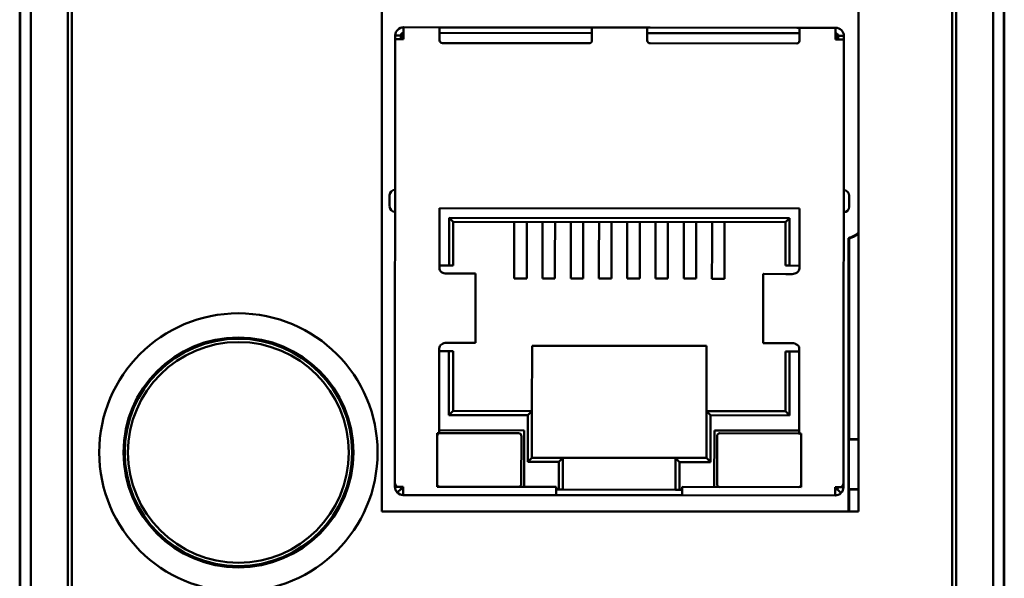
# Model space of a CAD drawing. Header units: inches. Extents: x 2.1 to 23.1, y 0.4 to 17.8.
# Tile 6 of 15: x 9.9 to 11.3, y 8.7 to 9.5. Entities that reach past the tile are written whole.
import ezdxf

# ---------------------------------------------------------------- set-up
doc = ezdxf.new("R2010")
doc.units = ezdxf.units.IN
doc.header["$LTSCALE"] = 0.8
doc.header["$MEASUREMENT"] = 0
doc.layers.add('Visible (ANSI)', color=7, linetype='Continuous', lineweight=50)

msp = doc.modelspace()

# ---------------------------------------------------------------- linework, layer by layer
at = {"layer": 'Visible (ANSI)'}
for p, q in [((9.8732, 7.7229), (9.8732, 11.0913)), ((11.2416, 11.0913), (11.2416, 7.7229)), ((9.9259, 10.5856), (9.9259, 8.2286)), ((11.1889, 8.2286), (11.1889, 10.5856)), ((11.1833, 10.3822), (11.1833, 8.3081)), ((9.8574, 10.2821), (9.8574, 8.5321)), ((11.2574, 8.5321), (11.2574, 10.2821)), ((9.8583, 10.2333), (9.8583, 8.5809)), ((9.8583, 8.583), (9.8583, 10.2312)), ((11.2565, 8.5809), (11.2565, 10.2333)), ((11.2565, 10.2312), (11.2565, 8.583)), ((11.0503, 10.1939), (11.0503, 8.801)), ((10.3725, 8.801), (10.3725, 9.5802)), ((9.9315, 8.3081), (9.9315, 9.5302)), ((10.3915, 9.4729), (10.3915, 9.4781)), ((10.3993, 9.4781), (10.3915, 9.4781)), ((10.3993, 9.4729), (10.3993, 9.4781)), ((10.4005, 9.4781), (10.4005, 9.4729)), ((10.4033, 9.4781), (10.4005, 9.4781)), ((10.4033, 9.4899), (10.4545, 9.4898)), ((10.4033, 9.4781), (10.4033, 9.4899)), ((10.4033, 9.4729), (10.4033, 9.4781)), ((10.4545, 9.4898), (10.4545, 9.478)), ((10.4545, 9.4898), (10.4584, 9.4898)), ((10.671, 9.4817), (10.4545, 9.4819)), ((10.4545, 9.4713), (10.4545, 9.478)), ((10.4584, 9.4898), (10.6671, 9.4896)), ((10.6671, 9.4896), (10.671, 9.4896)), ((10.671, 9.4896), (10.7498, 9.4895)), ((10.671, 9.4778), (10.671, 9.4896)), ((10.7497, 9.4777), (10.7498, 9.4895)), ((10.9663, 9.4815), (10.7497, 9.4817)), ((10.7537, 9.4895), (10.7498, 9.4895)), ((10.9623, 9.4893), (10.7537, 9.4895)), ((10.9663, 9.4893), (10.9623, 9.4893)), ((10.9663, 9.4893), (11.0175, 9.4893)), ((10.9663, 9.4893), (10.9663, 9.4775)), ((11.0175, 9.4893), (11.0175, 9.4775)), ((10.3909, 8.8415), (10.3915, 9.4729)), ((10.4033, 9.4729), (10.3915, 9.4729)), ((10.6671, 9.4672), (10.4584, 9.4674)), ((10.671, 9.4778), (10.671, 9.4711)), ((10.7497, 9.4777), (10.7497, 9.471)), ((10.7537, 9.4671), (10.9623, 9.4669)), ((10.9663, 9.4708), (10.9663, 9.4775)), ((11.0175, 9.4775), (11.0202, 9.4775)), ((11.0175, 9.4723), (11.0175, 9.4775)), ((11.0175, 9.4723), (11.0293, 9.4723)), ((11.0202, 9.4723), (11.0202, 9.4775)), ((11.0214, 9.4775), (11.0293, 9.4775)), ((11.0214, 9.4775), (11.0214, 9.4723)), ((11.0293, 9.4723), (11.0287, 8.8409)), ((11.0293, 9.4775), (11.0293, 9.4723)), ((10.3834, 9.2509), (10.3834, 9.2352)), ((11.0369, 9.2345), (11.0369, 9.2503)), ((10.4542, 9.2327), (10.4541, 9.1473)), ((10.966, 9.2322), (10.4542, 9.2327)), ((10.966, 9.1468), (10.966, 9.2322)), ((10.4679, 9.1512), (10.468, 9.2189)), ((10.468, 9.2189), (10.9522, 9.2185)), ((10.4739, 9.213), (10.468, 9.2189)), ((10.4739, 9.213), (10.4738, 9.1512)), ((10.9463, 9.2126), (10.4739, 9.213)), ((10.5607, 9.2129), (10.5607, 9.1984)), ((10.5784, 9.2129), (10.5784, 9.1984)), ((10.6009, 9.2129), (10.6009, 9.1983)), ((10.6186, 9.2129), (10.6186, 9.1983)), ((10.641, 9.2129), (10.641, 9.1983)), ((10.6587, 9.2128), (10.6587, 9.1983)), ((10.6812, 9.2128), (10.6812, 9.1983)), ((10.6989, 9.2128), (10.6989, 9.1982)), ((10.7213, 9.2128), (10.7213, 9.1982)), ((10.7391, 9.2128), (10.739, 9.1982)), ((10.7615, 9.2127), (10.7615, 9.1982)), ((10.7792, 9.2127), (10.7792, 9.1982)), ((10.8017, 9.2127), (10.8016, 9.1981)), ((10.8194, 9.2127), (10.8194, 9.1981)), ((10.8418, 9.2127), (10.8418, 9.1981)), ((10.8595, 9.2127), (10.8595, 9.1981)), ((10.9463, 9.2126), (10.9522, 9.2185)), ((10.9463, 9.1508), (10.9463, 9.2126)), ((10.9522, 9.2185), (10.9522, 9.1508)), ((10.5607, 9.176), (10.5607, 9.1984)), ((10.5784, 9.176), (10.5784, 9.1984)), ((10.6008, 9.1759), (10.6009, 9.1983)), ((10.6185, 9.1759), (10.6186, 9.1983)), ((10.641, 9.1759), (10.641, 9.1983)), ((10.6587, 9.1759), (10.6587, 9.1983)), ((10.6811, 9.1759), (10.6812, 9.1983)), ((10.6989, 9.1758), (10.6989, 9.1982)), ((10.7213, 9.1758), (10.7213, 9.1982)), ((10.739, 9.1758), (10.739, 9.1982)), ((10.7615, 9.1758), (10.7615, 9.1982)), ((10.7792, 9.1758), (10.7792, 9.1982)), ((10.8016, 9.1758), (10.8016, 9.1981)), ((10.8193, 9.1757), (10.8194, 9.1981)), ((10.8418, 9.1757), (10.8418, 9.1981)), ((10.8595, 9.1757), (10.8595, 9.1981)), ((11.0358, 9.1901), (11.0358, 8.801)), ((11.0369, 9.1894), (11.0369, 8.904)), ((10.5607, 9.176), (10.5606, 9.1325)), ((10.5784, 9.176), (10.5783, 9.1325)), ((10.6008, 9.1759), (10.6008, 9.1325)), ((10.6185, 9.1759), (10.6185, 9.1324)), ((10.641, 9.1759), (10.6409, 9.1324)), ((10.6587, 9.1759), (10.6587, 9.1324)), ((10.6811, 9.1759), (10.6811, 9.1324)), ((10.6989, 9.1758), (10.6988, 9.1324)), ((10.7213, 9.1758), (10.7213, 9.1323)), ((10.739, 9.1758), (10.739, 9.1323)), ((10.7615, 9.1758), (10.7614, 9.1323)), ((10.7792, 9.1758), (10.7791, 9.1323)), ((10.8016, 9.1758), (10.8016, 9.1323)), ((10.8193, 9.1757), (10.8193, 9.1323)), ((10.8418, 9.1757), (10.8417, 9.1322)), ((10.8595, 9.1757), (10.8594, 9.1322)), ((10.4542, 9.1512), (10.4679, 9.1512)), ((10.4679, 9.1512), (10.4738, 9.1512)), ((10.9463, 9.1508), (10.9522, 9.1508)), ((10.9522, 9.1508), (10.966, 9.1507)), ((10.4734, 9.1394), (10.4644, 9.1394)), ((10.4734, 9.1394), (10.505, 9.1394)), ((10.505, 9.1394), (10.5054, 9.1394)), ((10.5053, 9.0409), (10.5054, 9.1394)), ((10.5606, 9.1325), (10.5783, 9.1325)), ((10.6008, 9.1325), (10.6185, 9.1324)), ((10.6409, 9.1324), (10.6587, 9.1324)), ((10.6811, 9.1324), (10.6988, 9.1324)), ((10.739, 9.1323), (10.7213, 9.1323)), ((10.7791, 9.1323), (10.7614, 9.1323)), ((10.8193, 9.1323), (10.8016, 9.1323)), ((10.8594, 9.1322), (10.8417, 9.1322)), ((10.9146, 9.0406), (10.9147, 9.139)), ((10.9147, 9.139), (10.9151, 9.139)), ((10.9151, 9.139), (10.9467, 9.1389)), ((10.9557, 9.1389), (10.9467, 9.1389)), ((10.454, 9.0331), (10.4539, 8.9126)), ((10.4643, 9.041), (10.4733, 9.041)), ((10.4733, 9.041), (10.5049, 9.0409)), ((10.5049, 9.0409), (10.5053, 9.0409)), ((10.5859, 9.0369), (10.5858, 8.944)), ((10.834, 9.0367), (10.5859, 9.0369)), ((10.8339, 8.9438), (10.834, 9.0367)), ((10.9146, 9.0406), (10.915, 9.0406)), ((10.915, 9.0406), (10.9466, 9.0405)), ((10.9466, 9.0405), (10.9556, 9.0405)), ((10.9657, 8.9122), (10.9659, 9.0326)), ((10.4678, 9.0292), (10.454, 9.0292)), ((10.4677, 8.9382), (10.4678, 9.0292)), ((10.4737, 9.0292), (10.4678, 9.0292)), ((10.4737, 9.0292), (10.4736, 8.9441)), ((10.9461, 8.9437), (10.9462, 9.0287)), ((10.9521, 9.0287), (10.9462, 9.0287)), ((10.9521, 9.0287), (10.952, 8.9378)), ((10.9658, 9.0287), (10.9521, 9.0287)), ((10.4736, 8.9441), (10.4677, 8.9382)), ((10.5799, 8.9381), (10.4677, 8.9382)), ((10.4736, 8.9441), (10.5858, 8.944)), ((10.5799, 8.9381), (10.5858, 8.944)), ((10.5799, 8.8716), (10.5799, 8.9381)), ((10.5858, 8.944), (10.5858, 8.8775)), ((10.8338, 8.8772), (10.8339, 8.9438)), ((10.8339, 8.9438), (10.9461, 8.9437)), ((10.8339, 8.9438), (10.8398, 8.9379)), ((10.8398, 8.9379), (10.8397, 8.8713)), ((10.952, 8.9378), (10.8398, 8.9379)), ((10.9461, 8.9437), (10.952, 8.9378)), ((10.451, 8.9127), (10.4509, 8.8363)), ((10.4539, 8.9126), (10.451, 8.9127)), ((10.5746, 8.9165), (10.4539, 8.9166)), ((10.5667, 8.9125), (10.4549, 8.9126)), ((10.5706, 8.8401), (10.5707, 8.9086)), ((10.5745, 8.8362), (10.5746, 8.9165)), ((10.845, 8.8359), (10.8451, 8.9162)), ((10.8451, 8.9162), (10.9657, 8.9161)), ((10.849, 8.9083), (10.8489, 8.8398)), ((10.9648, 8.9122), (10.8529, 8.9123)), ((10.9687, 8.9122), (10.9657, 8.9122)), ((10.9686, 8.8358), (10.9687, 8.9122)), ((11.0364, 8.9035), (11.0369, 8.904)), ((11.0364, 8.8328), (11.0364, 8.9035)), ((11.0503, 8.9035), (11.0364, 8.9035)), ((11.0369, 8.904), (11.0503, 8.904)), ((10.5799, 8.8716), (10.5858, 8.8775)), ((10.5858, 8.8775), (10.6299, 8.8774)), ((10.624, 8.8715), (10.6299, 8.8774)), ((10.6299, 8.8774), (10.6298, 8.8361)), ((10.6299, 8.8774), (10.7897, 8.8773)), ((10.7897, 8.8773), (10.8338, 8.8772)), ((10.7897, 8.8359), (10.7897, 8.8773)), ((10.7956, 8.8714), (10.7897, 8.8773)), ((10.8338, 8.8772), (10.8397, 8.8713)), ((10.624, 8.8715), (10.5799, 8.8716)), ((10.6239, 8.8361), (10.624, 8.8715)), ((10.8397, 8.8713), (10.7956, 8.8714)), ((10.7956, 8.8714), (10.7956, 8.8359)), ((10.3909, 8.8363), (10.3909, 8.8415)), ((10.3943, 8.8363), (10.3909, 8.8363)), ((10.3943, 8.8363), (10.4027, 8.8363)), ((10.4027, 8.8245), (10.4027, 8.8363)), ((10.4509, 8.8363), (10.62, 8.8361)), ((10.62, 8.8361), (10.62, 8.8243)), ((10.6298, 8.8361), (10.6298, 8.8322)), ((10.7897, 8.832), (10.7897, 8.8359)), ((10.7995, 8.8359), (10.9686, 8.8358)), ((10.7995, 8.8241), (10.7995, 8.8359)), ((11.0168, 8.8357), (11.0252, 8.8357)), ((11.0168, 8.8239), (11.0168, 8.8357)), ((11.0252, 8.8357), (11.0287, 8.8357)), ((11.0287, 8.8409), (11.0287, 8.8357)), ((10.3999, 8.8335), (10.3943, 8.828)), ((10.4027, 8.8245), (10.62, 8.8243)), ((10.6223, 8.8322), (10.62, 8.8322)), ((10.62, 8.8243), (10.7995, 8.8241)), ((10.6223, 8.8322), (10.6298, 8.8322)), ((10.6298, 8.8322), (10.7897, 8.832)), ((10.7897, 8.832), (10.7972, 8.832)), ((10.7995, 8.832), (10.7972, 8.832)), ((10.7995, 8.8241), (11.0168, 8.8239)), ((11.0196, 8.8329), (11.0252, 8.8274)), ((11.0369, 8.8323), (11.0364, 8.8328)), ((11.0364, 8.8328), (11.0503, 8.8328)), ((11.0503, 8.8323), (11.0369, 8.8323)), ((11.0369, 8.8323), (11.0369, 8.801)), ((11.0503, 8.801), (10.3725, 8.801))]:
    msp.add_line(p, q, dxfattribs=at)
for radius in [0.1979, 0.1635, 0.1625, 0.1617, 0.157]:
    msp.add_circle((10.1684, 8.8851), radius, dxfattribs=at)
for centre, radius, start, end in [((10.4033, 9.4781), 0.0118, 89.9452, 179.9452), ((10.4033, 9.4781), 0.00394, 89.9452, 179.9452), ((11.0175, 9.4775), 0.0118, 359.9452, 89.9452), ((11.0175, 9.4775), 0.00394, 359.9452, 89.9452), ((10.4584, 9.4713), 0.00394, 179.9452, 269.9452), ((10.6671, 9.4711), 0.00394, 269.9452, 359.9452), ((10.7537, 9.471), 0.00394, 179.9452, 269.9452), ((10.9623, 9.4708), 0.00394, 269.9452, 359.9452), ((10.3913, 9.2509), 0.00787, 89.9452, 179.9452), ((11.0291, 9.2503), 0.00787, 359.9452, 89.9452), ((10.3912, 9.2351), 0.00787, 179.9452, 269.9452), ((11.029, 9.2345), 0.00787, 269.9452, 359.9452), ((11.0202, 9.2381), 0.0505, 288.0462, 306.6195), ((11.0202, 9.2381), 0.0515, 288.8764, 305.7762), ((10.4549, 8.9087), 0.00394, 89.9452, 179.9452), ((10.5667, 8.9086), 0.00394, 359.9452, 89.9452), ((10.8529, 8.9083), 0.00394, 89.9452, 179.9452), ((10.9647, 8.9082), 0.00394, 359.9452, 89.9452), ((10.4066, 8.8403), 0.00787, 209.9452, 239.9452), ((10.4548, 8.8402), 0.00394, 179.9452, 269.9452), ((10.5667, 8.8401), 0.00394, 269.9452, 359.9452), ((10.8529, 8.8398), 0.00394, 179.9452, 269.9452), ((10.9647, 8.8397), 0.00394, 269.9452, 359.9452), ((11.0129, 8.8397), 0.00787, 299.9452, 329.9452), ((10.4027, 8.8363), 0.0118, 224.9452, 269.9452), ((10.4027, 8.8363), 0.00394, 224.9452, 269.9452), ((11.0168, 8.8357), 0.00394, 269.9452, 314.9452), ((11.0168, 8.8357), 0.0118, 269.9452, 314.9452)]:
    msp.add_arc(centre, radius, start, end, dxfattribs=at)
for centre, start_param, end_param in [((10.6223, 8.8361), 0, 1.570796), ((10.7972, 8.8359), 4.712389, 6.283185)]:
    msp.add_ellipse(centre, major_axis=(0, -0.00394), ratio=0.414214, start_param=start_param, end_param=end_param, dxfattribs=at)
for points, degree in [([(11.0369, 9.1894), (11.0363, 9.1897), (11.0358, 9.1901)], 2), ([(10.3943, 8.8363), (10.3921, 8.838), (10.3909, 8.8397), (10.3909, 8.8415)], 3), ([(10.3909, 8.8363), (10.3909, 8.8332), (10.3921, 8.8302), (10.3943, 8.828)], 3), ([(11.0287, 8.8409), (11.0287, 8.8391), (11.0274, 8.8374), (11.0252, 8.8357)], 3), ([(11.0252, 8.8274), (11.0274, 8.8296), (11.0287, 8.8326), (11.0287, 8.8357)], 3)]:
    msp.add_open_spline(points, degree=degree, dxfattribs=at)
for points, knots in [([(10.4541, 9.1473), (10.4541, 9.1452), (10.4553, 9.1432), (10.4592, 9.1403), (10.4619, 9.1394), (10.4644, 9.1394)], [0, 0, 0, 0, 0.5, 0.5, 1, 1, 1, 1]), ([(10.9557, 9.1389), (10.9581, 9.1389), (10.9608, 9.1398), (10.9648, 9.1427), (10.966, 9.1447), (10.966, 9.1468)], [0, 0, 0, 0, 0.5, 0.5, 1, 1, 1, 1]), ([(10.4643, 9.041), (10.4618, 9.041), (10.4591, 9.0401), (10.4552, 9.0372), (10.454, 9.0352), (10.454, 9.0331)], [0, 0, 0, 0, 0.5, 0.5, 1, 1, 1, 1]), ([(10.9659, 9.0326), (10.9659, 9.0347), (10.9647, 9.0367), (10.9608, 9.0397), (10.9581, 9.0405), (10.9556, 9.0405)], [0, 0, 0, 0, 0.5, 0.5, 1, 1, 1, 1]), ([(10.3987, 8.8363), (10.3987, 8.8358), (10.3988, 8.8353), (10.3992, 8.8343), (10.3995, 8.8339), (10.3999, 8.8335)], [-0.01526468, -0.01526468, -0.01526468, -0.01526468, -0.00763234, -0.00763234, 0, 0, 0, 0]), ([(11.0196, 8.8329), (11.02, 8.8333), (11.0203, 8.8337), (11.0207, 8.8347), (11.0208, 8.8352), (11.0208, 8.8357)], [-0.01526468, -0.01526468, -0.01526468, -0.01526468, -0.00763234, -0.00763234, 0, 0, 0, 0])]:
    msp.add_open_spline(points, degree=3, knots=knots, dxfattribs=at)

doc.saveas('drawing.dxf')
